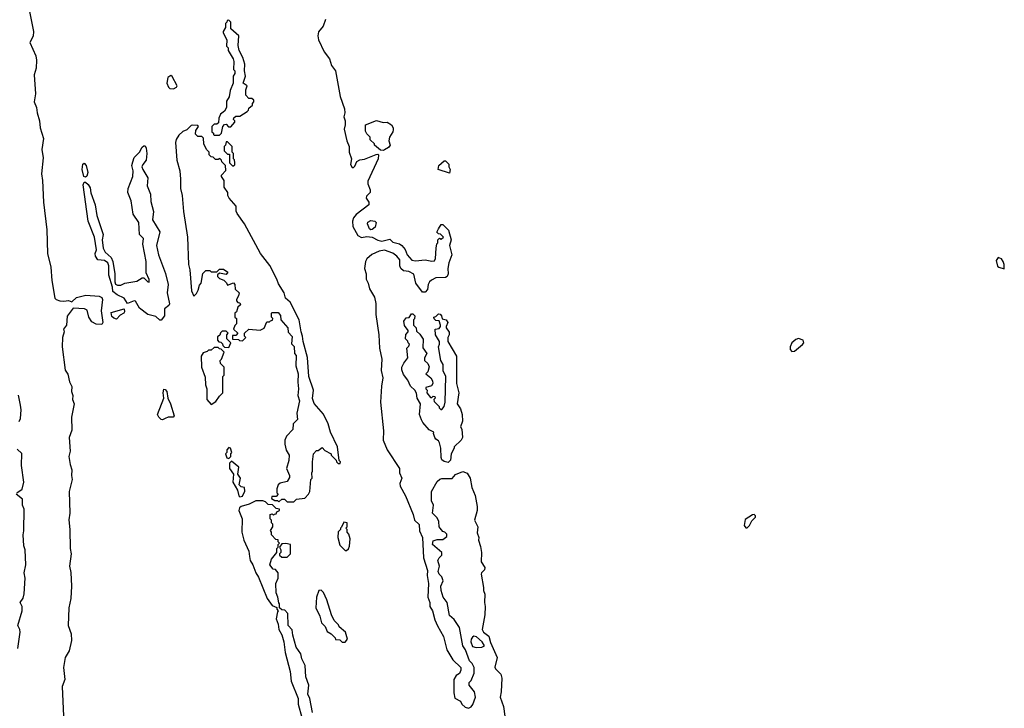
# Model space of a CAD drawing. Extents: x 2029662 to 2246637, y 225654 to 401419.
# Tile 160 of 256: x 2053579 to 2060856, y 387693 to 392783. Entities that reach past the tile are written whole.
import ezdxf

# ---------------------------------------------------------------- set-up
doc = ezdxf.new("R2010")
doc.units = 0

msp = doc.modelspace()

# ---------------------------------------------------------------- linework, layer by layer
at = {"layer": '0CON20XD'}
for points in [[(2053650, 392845), (2053679.6, 392695), (2053677.5, 392662.5), (2053654.2, 392615), (2053696.9, 392515), (2053703.8, 392485), (2053701.4, 392425), (2053685.2, 392375), (2053696.5, 392235), (2053685.8, 392175), (2053703.9, 392135), (2053707, 392095), (2053725.7, 392035), (2053729.5, 391985), (2053755.7, 391905), (2053741.7, 391825), (2053752.7, 391762.7), (2053738.7, 391645), (2053747.5, 391595), (2053754.7, 391434.7), (2053779, 391229), (2053784.8, 391055), (2053808.7, 390955), (2053816, 390855), (2053839.2, 390725), (2053847, 390715), (2053875, 390704.7), (2053905, 390702.4), (2053938.3, 390708.3), (2053965, 390697.5), (2053999, 390731), (2054067.5, 390747.5), (2054165, 390739.6), (2054185, 390728.9), (2054191.4, 390715), (2054182, 390632), (2054193.9, 390546.1), (2054185, 390529.5), (2054145, 390532.2), (2054111.2, 390551.2), (2054090.5, 390585), (2054076.6, 390635), (2054057, 390647), (2053975, 390652.1), (2053928.7, 390591.3), (2053924, 390526), (2053902.5, 390495), (2053907.5, 390475), (2053895.9, 390434.1), (2053893.2, 390365), (2053913.9, 390193.9), (2053935, 390163.3), (2053946.2, 390106.2), (2053965, 390071.2), (2053961.1, 390035), (2053971.1, 390005), (2053968.2, 389975), (2053980.3, 389945), (2053962.1, 389845), (2053965, 389750), (2053944.6, 389695), (2053952, 389595), (2053942.5, 389555), (2053950.5, 389495), (2053964.6, 389455), (2053960.6, 389415), (2053965.7, 389385), (2053944.1, 389295), (2053949.6, 389135), (2053942.7, 389087.3), (2053948.3, 389015), (2053952.6, 388875), (2053959.4, 388835), (2053946.5, 388745), (2053957.1, 388697.1), (2053960.7, 388595), (2053957.1, 388505), (2053941.6, 388435), (2053937.7, 388305), (2053959.5, 388245), (2053960.7, 388195), (2053945, 388118.8), (2053915, 388070), (2053901.9, 387995), (2053911.9, 387905), (2053892.9, 387855), (2053902, 387635)], [(2055055, 391930), (2055070, 391945), (2055080, 391995), (2055091.7, 392008.3), (2055105, 392010), (2055121.7, 391991.7), (2055138.3, 391991.7), (2055170, 392025), (2055170, 392035), (2055160, 392045), (2055161.7, 392058.3), (2055175, 392070), (2055205, 392070), (2055260, 392105), (2055270, 392115), (2055271.7, 392128.3), (2055298.3, 392151.7), (2055300, 392165), (2055310, 392175), (2055308.3, 392188.3), (2055295, 392200), (2055271.7, 392201.7), (2055250, 392225), (2055250, 392265), (2055260, 392295), (2055230, 392315), (2055247.5, 392365), (2055240, 392405), (2055242.5, 392455), (2055227.5, 392505), (2055200, 392555), (2055192.5, 392592.5), (2055197.5, 392665), (2055140, 392715), (2055140, 392765), (2055125, 392780), (2055111.7, 392778.3), (2055110, 392765), (2055100, 392755), (2055100, 392725), (2055083, 392697), (2055082.5, 392685), (2055110, 392635), (2055108.3, 392588.3), (2055120, 392575), (2055120, 392555), (2055157.5, 392495), (2055162.5, 392475), (2055160, 392415), (2055170, 392405), (2055170, 392385), (2055157.5, 392365), (2055157, 392313), (2055135, 392260), (2055126.4, 392213.6), (2055108.3, 392181.7), (2055107.5, 392135), (2055092.5, 392107.5), (2055062.5, 392085), (2055050, 392055), (2055048.3, 392021.7), (2055035, 392010), (2055015, 392010), (2055000, 391995), (2055000, 391955), (2055010, 391945), (2055010, 391935), (2055015, 391930), (2055055, 391930)], [(2055840, 392785), (2055822.5, 392735), (2055786.1, 392693.9), (2055781.2, 392665), (2055786.2, 392635), (2055828, 392545), (2055868.8, 392495), (2055884.1, 392444.1), (2055912.5, 392405), (2055948, 392215), (2055979.2, 392125), (2055980.8, 392095), (2055974, 392065), (2055984.2, 392035), (2055984.2, 392005), (2055978, 391975), (2055997.7, 391887.7), (2056013.8, 391845), (2056013.8, 391805), (2056030, 391755), (2056023.9, 391713.9), (2056035, 391690), (2056045, 391690), (2056055, 391700), (2056070, 391735), (2056093, 391747), (2056127, 391753), (2056213, 391787), (2056225, 391790), (2056230, 391785), (2056227.5, 391755), (2056150.7, 391589.3), (2056150.7, 391570.7), (2056170, 391525), (2056170, 391505), (2056141.7, 391478.3), (2056140, 391465), (2056160, 391435), (2056160, 391415), (2056065, 391342.5), (2056045, 391317.5), (2056038, 391295), (2056040, 391255), (2056078.3, 391188.3), (2056105, 391173.8), (2056145, 391180), (2056185, 391176.7), (2056225, 391153.3), (2056255, 391146.2), (2056315, 391161.2), (2056337.8, 391137.8), (2056385, 391125.7), (2056403.3, 391115), (2056426.7, 391085), (2056442.5, 391045), (2056476.4, 391006.4), (2056505, 391000), (2056575, 391007.5), (2056625, 390997.5), (2056645, 391000), (2056651.7, 391018.3), (2056657.5, 391095), (2056663, 391127), (2056670, 391135), (2056670, 391155), (2056681.7, 391168.3), (2056695, 391160), (2056710, 391175), (2056688.3, 391198.3), (2056675, 391200), (2056661.7, 391211.7), (2056673.3, 391236.7), (2056695, 391270), (2056705, 391270), (2056747, 391227), (2056766.7, 391155), (2056756.2, 391115), (2056772, 391045), (2056750, 390985), (2056743.3, 390945), (2056746.4, 390903.6), (2056737.5, 390885), (2056725, 390877.5), (2056653.6, 390876.4), (2056621.7, 390858.3), (2056607.5, 390845), (2056597.5, 390825), (2056591.7, 390788.3), (2056575, 390770), (2056555, 390770), (2056506.7, 390835), (2056493, 390903), (2056455, 390922.5), (2056415, 390926.7), (2056395, 390943.3), (2056388.8, 390965), (2056388.6, 391008.6), (2056365.7, 391035.7), (2056337, 391057), (2056275, 391079.2), (2056235, 391072.5), (2056182.3, 391047.7), (2056145.3, 391014.7), (2056133.9, 390996.1), (2056128.2, 390945), (2056139.4, 390905), (2056140, 390865), (2056154.3, 390835), (2056163.2, 390793.2), (2056201.7, 390731.7), (2056212, 390685), (2056212, 390605), (2056233.8, 390455), (2056238.8, 390355), (2056254.2, 390275), (2056250.8, 390190.8), (2056263.1, 390135), (2056251.9, 390075), (2056245.9, 389955), (2056268.4, 389745), (2056266.4, 389675), (2056294.1, 389604.1), (2056385.9, 389465.9), (2056385.8, 389435), (2056404.2, 389395), (2056389.2, 389355), (2056390.8, 389335), (2056430, 389265), (2056487.5, 389125), (2056496.7, 389085), (2056531.7, 389051.7), (2056533.3, 389005), (2056556.7, 388955), (2056563.3, 388805), (2056591.7, 388711.7), (2056590.8, 388675), (2056601.2, 388615), (2056596.2, 388515), (2056610, 388475), (2056611.2, 388445), (2056630, 388415), (2056647.7, 388347.7), (2056667.5, 388302.5), (2056710, 388225), (2056736.7, 388125), (2056780.7, 388050.7), (2056840, 387995), (2056840, 387975), (2056828.3, 387951.7), (2056803.6, 387936.4), (2056786.7, 387905), (2056787.7, 387807.7), (2056795, 387767.5), (2056835.9, 387745.9), (2056846.7, 387725), (2056871.7, 387701.7), (2056895, 387693.3), (2056915, 387703.3), (2056928.8, 387721.2), (2056948, 387775), (2056940, 387815), (2056900, 387865), (2056900, 387885), (2056915, 387900), (2056937, 387953), (2056937.5, 387995), (2056922.5, 388025), (2056902.5, 388045), (2056873.3, 388125), (2056853.8, 388155), (2056829.5, 388289.5), (2056788.8, 388348.8), (2056755, 388380), (2056738.8, 388475), (2056708.8, 388515), (2056693.3, 388565), (2056692.5, 388595), (2056707.5, 388635), (2056700, 388665), (2056680, 388685), (2056672.5, 388705), (2056682.5, 388745), (2056670, 388785), (2056680, 388805), (2056700, 388825), (2056700, 388845), (2056630, 388905), (2056635, 388930), (2056665, 388940), (2056705, 388940), (2056737, 388963), (2056735, 388980), (2056720, 388995), (2056705, 389000), (2056687.5, 389025), (2056680, 389035), (2056677.5, 389075), (2056665, 389100), (2056630, 389135), (2056637.5, 389195), (2056623, 389227), (2056622.5, 389295), (2056665, 389370), (2056683, 389387), (2056698.3, 389391.7), (2056775, 389392.5), (2056799.3, 389420.7), (2056855, 389443.3), (2056885, 389431.2), (2056908.9, 389395), (2056921.1, 389325), (2056945, 389267.5), (2056959.2, 389185), (2056961.2, 389155), (2056940, 389085), (2056963.8, 389035), (2056960.5, 388990.5), (2056973.3, 388955), (2056970, 388935), (2056985, 388890), (2056991.2, 388845), (2056988.8, 388775), (2057016.1, 388733.9), (2057013.6, 388716.4), (2056992.5, 388695), (2056990, 388685), (2057007.3, 388587.3), (2057006.2, 388565), (2057015.8, 388535.8), (2057014.2, 388475), (2057020, 388445), (2057015.7, 388385), (2056996.2, 388275), (2057005.8, 388255.8), (2057046.1, 388226.1), (2057059.2, 388179.2), (2057108.8, 388068.8), (2057091.7, 387998.3), (2057096.2, 387985), (2057134.6, 387944.6), (2057142.3, 387915), (2057137.1, 387815), (2057128.8, 387775), (2057155.7, 387705.7), (2057163.3, 387635)], [(2054715, 392271.2), (2054737.5, 392285), (2054742.5, 392295), (2054705, 392362.5), (2054695, 392370), (2054673.3, 392355), (2054666.7, 392315), (2054677.5, 392285), (2054687.5, 392275), (2054715, 392271.2)], [(2055605, 389220), (2055625, 389240), (2055685, 389247.5), (2055712.5, 389275), (2055722.5, 389295), (2055730, 389385), (2055740, 389395), (2055737.5, 389435), (2055743, 389447), (2055742.5, 389515), (2055750, 389575), (2055771.7, 389598.3), (2055785, 389600), (2055815, 389620), (2055835, 389600), (2055880, 389575), (2055880, 389565), (2055918.3, 389528.3), (2055920, 389515), (2055931.7, 389501.7), (2055948.3, 389501.7), (2055950, 389515), (2055940, 389525), (2055928.8, 389625), (2055876.2, 389735), (2055857.5, 389795), (2055825, 389867.5), (2055756.4, 389946.4), (2055743.6, 389983.6), (2055750, 390045), (2055716.7, 390145), (2055706.1, 390286.1), (2055673.6, 390403.6), (2055670, 390445), (2055658.8, 390475), (2055643.9, 390563.9), (2055576.7, 390695), (2055543.9, 390723.9), (2055533.8, 390765), (2055491.7, 390831.7), (2055480, 390865), (2055426.4, 390966.4), (2055358, 391055), (2055241.2, 391275), (2055185, 391350), (2055178.3, 391368.3), (2055177.5, 391405), (2055127.5, 391465), (2055117.5, 391485), (2055117.5, 391505), (2055090, 391545), (2055090, 391595), (2055070, 391625), (2055070, 391635), (2055101.7, 391668.3), (2055100, 391705), (2055071.7, 391731.7), (2055070, 391745), (2055058.3, 391758.3), (2055045, 391750), (2055025, 391750), (2055008.3, 391768.3), (2054995, 391770), (2054980, 391785), (2054980, 391805), (2054960, 391825), (2054940, 391865), (2054938.3, 391908.3), (2054925, 391920), (2054895, 391920), (2054878.3, 391938.3), (2054880, 391965), (2054900, 391995), (2054895, 392000), (2054855, 392002.5), (2054845, 392000), (2054815, 391970), (2054785, 391957.5), (2054755, 391930), (2054735, 391897.5), (2054730, 391875), (2054741.2, 391745), (2054762, 391665), (2054768, 391605), (2054766, 391535), (2054779.2, 391485), (2054789.4, 391365), (2054818.1, 391175), (2054827.1, 390975), (2054837.1, 390935), (2054849.3, 390779.3), (2054865, 390740), (2054885, 390760), (2054897, 390783), (2054908.3, 390821.7), (2054920, 390835), (2054933, 390907), (2054955, 390930), (2054985, 390930), (2054995, 390920), (2055035, 390920), (2055055, 390940), (2055085, 390940), (2055118.3, 390918.3), (2055105, 390900), (2055055, 390910), (2055041.7, 390898.3), (2055040, 390885), (2055055, 390870), (2055088.3, 390858.3), (2055108.3, 390838.3), (2055115, 390820), (2055158.3, 390838.3), (2055170, 390825), (2055171.7, 390791.7), (2055200, 390765), (2055197, 390743), (2055180, 390715), (2055180, 390705), (2055191.7, 390691.7), (2055205, 390690), (2055210, 390675), (2055191.7, 390658.3), (2055180, 390625), (2055170, 390615), (2055170, 390585), (2055180, 390575), (2055180, 390535), (2055168.3, 390521.7), (2055160, 390495), (2055190, 390465), (2055175, 390450), (2055151.7, 390448.3), (2055151.7, 390421.7), (2055195, 390420), (2055203, 390413), (2055225, 390410), (2055250, 390435), (2055240, 390445), (2055240, 390465), (2055273, 390497), (2055355, 390487.5), (2055385, 390502.5), (2055405, 390550), (2055425, 390550), (2055431.7, 390558.3), (2055448.3, 390561.7), (2055450, 390575), (2055440, 390585), (2055440, 390615), (2055445, 390620), (2055488.3, 390618.3), (2055507, 390597), (2055510, 390565), (2055560, 390505), (2055563.3, 390473.3), (2055591.7, 390441.7), (2055588.3, 390388.3), (2055607, 390367), (2055610, 390315), (2055621.7, 390301.7), (2055620, 390225), (2055636.7, 390165), (2055633.8, 390105), (2055640, 390055), (2055633.3, 390005), (2055646.7, 389965), (2055627.5, 389875), (2055631.7, 389828.3), (2055600, 389795), (2055597, 389753), (2055550, 389705), (2055537.5, 389675), (2055537.5, 389645), (2055548.3, 389601.7), (2055570, 389565), (2055567.5, 389525), (2055550, 389465), (2055572.5, 389415), (2055571.7, 389398.3), (2055555, 389370), (2055505, 389357.5), (2055490, 389345), (2055480, 389315), (2055480, 389285), (2055490, 389275), (2055475, 389260), (2055441.7, 389258.3), (2055440, 389245), (2055465, 389230), (2055485, 389230), (2055495, 389220), (2055515, 389240), (2055535, 389240), (2055555, 389220), (2055605, 389220)], [(2056265, 391817.5), (2056245, 391820), (2056200, 391855), (2056200, 391865), (2056170, 391895), (2056170, 391915), (2056145, 391940), (2056135, 391960), (2056135, 392006.2), (2056215, 392037.1), (2056265, 392023.8), (2056295, 392026.7), (2056326.2, 392005), (2056338, 391985), (2056338.8, 391968.8), (2056336.4, 391953.6), (2056310.8, 391915), (2056308.3, 391888.3), (2056317.5, 391855), (2056305, 391837.5), (2056275, 391822.5), (2056265, 391817.5)], [(2054625, 390562.2), (2054615, 390563.5), (2054585, 390589.7), (2054525, 390605.3), (2054465, 390652.2), (2054435, 390701.8), (2054425, 390704.6), (2054375, 390686.2), (2054351.2, 390725), (2054300.3, 390750.3), (2054268, 390775), (2054265.5, 390805.5), (2054238.7, 390895), (2054236.7, 390965), (2054230, 390985), (2054205, 391004.5), (2054155, 391009.1), (2054137.9, 391035), (2054136.7, 391055), (2054146.8, 391083.2), (2054131.5, 391175), (2054083.8, 391295), (2054048.3, 391561.7), (2054055, 391581.2), (2054065, 391582), (2054085, 391566.2), (2054100.5, 391540.5), (2054104.6, 391504.6), (2054135.3, 391415.3), (2054148.8, 391335), (2054172.8, 391262.8), (2054196.5, 391195), (2054187.8, 391155), (2054196.5, 391095), (2054211.2, 391065), (2054255, 391025.6), (2054268, 390995), (2054282.9, 390905), (2054281.3, 390845), (2054287.3, 390827.3), (2054301.3, 390821.3), (2054325, 390822.1), (2054355.6, 390835.6), (2054445, 390850.6), (2054485, 390874.5), (2054495, 390874.4), (2054525, 390844.5), (2054536, 390844), (2054535, 390863.8), (2054513.2, 390913.2), (2054512.9, 390995), (2054487.6, 391125), (2054493.9, 391165), (2054464.7, 391195), (2054458.2, 391285), (2054417.5, 391345), (2054402.7, 391445), (2054377.8, 391505), (2054379.2, 391535), (2054415.5, 391625), (2054416.7, 391665), (2054407.5, 391705), (2054413.8, 391733.8), (2054424, 391765), (2054463.8, 391805), (2054485, 391840), (2054495, 391850), (2054505, 391850), (2054513, 391833), (2054519.2, 391795), (2054514.1, 391745.9), (2054487.7, 391712.3), (2054482, 391695), (2054488, 391675), (2054525.6, 391615), (2054521.4, 391555), (2054545, 391492.5), (2054548.7, 391438.7), (2054568, 391365), (2054560.4, 391305), (2054614.6, 391215), (2054589.2, 391115), (2054605, 391045.8), (2054657.1, 390907.1), (2054676.4, 390825), (2054669, 390765), (2054685.9, 390684.1), (2054680, 390670), (2054649.3, 390645), (2054648.6, 390595), (2054625, 390562.2)], [(2055155, 391700), (2055168.3, 391711.7), (2055170, 391725), (2055167, 391747), (2055160, 391755), (2055160, 391795), (2055150, 391805), (2055150, 391845), (2055115, 391880), (2055105, 391880), (2055100, 391855), (2055090, 391845), (2055090, 391815), (2055115, 391790), (2055128.3, 391788.3), (2055130, 391725), (2055155, 391700)], [(2054065, 391618.8), (2054052.5, 391625), (2054040, 391675), (2054044.2, 391715.8), (2054055, 391723.3), (2054070, 391705), (2054081.4, 391655), (2054075, 391626.7), (2054065, 391618.8)], [(2056755, 391650), (2056672.5, 391675), (2056677.5, 391705), (2056715, 391740), (2056725, 391740), (2056750, 391715), (2056750, 391695), (2056760, 391675), (2056755, 391650)], [(2056175, 391230), (2056165, 391237.5), (2056148.8, 391275), (2056152.3, 391287.7), (2056175, 391298.8), (2056203.6, 391293.6), (2056213, 391283), (2056205, 391250), (2056185, 391232.5), (2056175, 391230)], [(2060855, 390942.5), (2060856.2, 390973.8), (2060848, 390995), (2060835, 391016.2), (2060810, 391025), (2060797, 391003), (2060805, 390962.5), (2060815, 390953.3), (2060855, 390942.5)], [(2054295, 390570.8), (2054275, 390576.2), (2054259.7, 390589.7), (2054255, 390620), (2054350, 390645), (2054353.3, 390625), (2054348.5, 390615), (2054320.5, 390599.5), (2054295, 390570.8)], [(2056745, 389510), (2056715, 389516.7), (2056699.3, 389529.3), (2056693.6, 389546.4), (2056692.5, 389615), (2056682.5, 389655), (2056675, 389670), (2056655, 389682.5), (2056647.5, 389695), (2056637.5, 389725), (2056640, 389735), (2056605, 389752.5), (2056557.5, 389805), (2056547.5, 389825), (2056533.3, 389865), (2056540, 389945), (2056517.5, 389985), (2056511.7, 390021.7), (2056500, 390045), (2056467.5, 390075), (2056448.3, 390118.3), (2056415, 390160), (2056403.6, 390196.4), (2056403.8, 390215), (2056417.5, 390245), (2056447, 390283), (2056440, 390355), (2056455, 390370), (2056460, 390385), (2056450, 390395), (2056448.3, 390408.3), (2056430, 390425), (2056433, 390457), (2056450, 390475), (2056450, 390485), (2056423, 390523), (2056417.5, 390555), (2056435, 390580), (2056458.3, 390581.7), (2056475, 390610), (2056485, 390610), (2056500, 390595), (2056497, 390573), (2056490, 390565), (2056490, 390525), (2056510, 390505), (2056511.7, 390481.7), (2056535, 390460), (2056561.7, 390421.7), (2056558.3, 390358.3), (2056587.5, 390315), (2056570, 390285), (2056570, 390265), (2056595, 390242.5), (2056606.4, 390216.4), (2056595, 390180), (2056580, 390165), (2056616.4, 390136.4), (2056630, 390115), (2056632.5, 390095), (2056623, 390077), (2056580, 390065), (2056580, 390055), (2056590, 390045), (2056587.5, 390025), (2056615, 389990), (2056625, 389990), (2056635, 390000), (2056648.3, 389998.3), (2056650, 389985), (2056640, 389975), (2056641.7, 389961.7), (2056680, 389925), (2056680, 389915), (2056691.7, 389901.7), (2056698.3, 389901.7), (2056717, 389923), (2056722.5, 389955), (2056727.5, 390145), (2056708.3, 390188.3), (2056707.5, 390235), (2056692.5, 390265), (2056673.3, 390365), (2056682.5, 390385), (2056682.5, 390405), (2056652.5, 390455), (2056650, 390495), (2056678.3, 390501.7), (2056690, 390515), (2056690, 390525), (2056678.3, 390558.3), (2056655, 390560), (2056641.7, 390571.7), (2056640, 390585), (2056655, 390590), (2056675, 390610), (2056687, 390607), (2056697.5, 390595), (2056701.7, 390571.7), (2056730, 390565), (2056742.5, 390545), (2056730, 390515), (2056730, 390505), (2056753, 390473), (2056752.5, 390455), (2056742.5, 390435), (2056742.5, 390405), (2056806.1, 390296.1), (2056807.5, 390095), (2056823.8, 390025), (2056812.5, 389945), (2056837.7, 389907.7), (2056848.8, 389865), (2056851.2, 389815), (2056837.5, 389775), (2056846.4, 389756.4), (2056851.2, 389695), (2056842.5, 389675), (2056790, 389625), (2056790, 389615), (2056767.5, 389575), (2056761.7, 389528.3), (2056745, 389510)], [(2055125, 390360), (2055140, 390395), (2055110, 390425), (2055110, 390455), (2055120, 390465), (2055105, 390480), (2055075, 390480), (2055061.7, 390468.3), (2055058.3, 390451.7), (2055041.7, 390438.3), (2055040, 390415), (2055051.7, 390401.7), (2055065, 390400), (2055078.3, 390388.3), (2055080, 390375), (2055091.7, 390361.7), (2055125, 390360)], [(2059285, 390330), (2059305, 390332), (2059365, 390382.5), (2059373.3, 390395), (2059370, 390415), (2059335, 390426.2), (2059315, 390418.8), (2059286.7, 390395), (2059273.3, 390365), (2059272.5, 390345), (2059285, 390330)], [(2054995, 389940), (2055029.3, 389960.7), (2055055, 390000), (2055080, 390025), (2055080, 390145), (2055090, 390155), (2055090, 390215), (2055061.7, 390241.7), (2055060, 390265), (2055070, 390275), (2055090, 390325), (2055068.3, 390348.3), (2055055, 390350), (2055045, 390360), (2055015, 390360), (2054995, 390340), (2054975, 390340), (2054965, 390330), (2054935, 390320), (2054920, 390295), (2054921.4, 390215), (2054950.7, 390140.7), (2054951.2, 390085), (2054961.2, 390055), (2054962, 389975), (2054995, 389940)], [(2053575.5, 389814.5), (2053583.4, 389835), (2053589.3, 389900.7), (2053585.7, 389935), (2053568.7, 390008.7)], [(2054635, 389826), (2054625, 389828), (2054606, 389845), (2054597.1, 389865), (2054643.5, 389985), (2054640, 390025), (2054645, 390052.5), (2054655, 390050), (2054666, 390035), (2054674.3, 389985), (2054694.2, 389945), (2054719.2, 389855), (2054713.9, 389846.1), (2054675, 389845.7), (2054655, 389834.5), (2054635, 389826)], [(2053556.7, 389285), (2053597, 389313), (2053609.1, 389365), (2053592.7, 389487.3), (2053595, 389576.6), (2053559.6, 389609.6)], [(2055125, 389540), (2055140, 389555), (2055140, 389575), (2055147.5, 389585), (2055137.5, 389615), (2055125, 389620), (2055110, 389605), (2055110, 389585), (2055100, 389575), (2055110, 389545), (2055125, 389540)], [(2055205, 389257.5), (2055225, 389262.5), (2055241.7, 389298.3), (2055240, 389325), (2055215, 389330), (2055200, 389345), (2055210, 389395), (2055190, 389425), (2055197.5, 389475), (2055145, 389520), (2055130, 389505), (2055130, 389465), (2055160, 389425), (2055153.8, 389365), (2055187.5, 389305), (2055197.5, 389265), (2055205, 389257.5)], [(2053564.3, 388135), (2053581.1, 388255), (2053579.3, 388275), (2053565.5, 388305.5), (2053596.2, 388415), (2053596.2, 388445), (2053583.3, 388475), (2053605, 388506.2), (2053610.9, 388539.1), (2053619.5, 388655), (2053612.5, 388695), (2053623.6, 388753.6), (2053618.4, 388865), (2053610, 388895), (2053603.2, 388975), (2053608.8, 389005), (2053610.8, 389165), (2053600.5, 389195), (2053598.6, 389238.6), (2053553.5, 389275)], [(2055743, 387663), (2055722.5, 387765), (2055708.3, 387798.3), (2055716.7, 387865), (2055693.3, 387925), (2055689.3, 388009.3), (2055665, 388060), (2055657.5, 388095), (2055623.3, 388145), (2055596.7, 388235), (2055592.5, 388272.5), (2055562.5, 388305), (2055560, 388395), (2055538.3, 388418.3), (2055515, 388420), (2055500, 388435), (2055500, 388465), (2055493, 388473), (2055487.5, 388515), (2055473.6, 388546.4), (2055472.5, 388615), (2055490, 388655), (2055490, 388695), (2055468.3, 388718.3), (2055451.7, 388721.7), (2055427.5, 388755), (2055440, 388795), (2055480, 388845), (2055480, 388875), (2055490, 388885), (2055490, 388905), (2055500, 388915), (2055490, 388925), (2055488.3, 388938.3), (2055471.7, 388941.7), (2055440, 388975), (2055440, 388995), (2055432.5, 389007.5), (2055450, 389035), (2055450, 389055), (2055440, 389065), (2055440, 389085), (2055430, 389095), (2055430, 389125), (2055445, 389130), (2055455, 389120), (2055461.7, 389128.3), (2055475, 389130), (2055480, 389145), (2055500, 389155), (2055500, 389165), (2055475, 389170), (2055448.3, 389198.3), (2055415, 389200), (2055395, 389220), (2055375, 389227.5), (2055325, 389227.5), (2055275, 389201.2), (2055215, 389186.2), (2055203.3, 389175), (2055197.5, 389155), (2055222.5, 389095), (2055220, 388995), (2055236.2, 388935), (2055271.2, 388855), (2055276.2, 388815), (2055283.3, 388785), (2055301.2, 388755), (2055323.3, 388695), (2055343.6, 388663.6), (2055406.7, 388505), (2055445, 388452.5), (2055478.3, 388438.3), (2055480, 388425), (2055490, 388415), (2055483, 388407), (2055473.8, 388355), (2055490, 388315), (2055493.8, 388275), (2055515.9, 388235.9), (2055532, 388185), (2055540, 388105), (2055578, 387965), (2055586, 387895), (2055636.2, 387765), (2055638, 387725), (2055664, 387625)], [(2055995, 388860), (2056008.3, 388871.7), (2056017, 388893), (2056022.5, 388945), (2056011.7, 388981.7), (2056000, 388995), (2056000, 389015), (2055990, 389025), (2056000, 389035), (2056000, 389065), (2055975, 389070), (2055958.3, 389031.7), (2055950, 389025), (2055950, 389015), (2055933, 388997), (2055930, 388955), (2055945, 388900), (2055985, 388860), (2055995, 388860)], [(2058955, 389027.7), (2058972.5, 389045), (2058990.2, 389079.8), (2059016, 389105), (2059017.8, 389115), (2059008.6, 389125), (2058995, 389123.5), (2058941.9, 389088.1), (2058934.4, 389045), (2058945, 389028.4), (2058955, 389027.7)], [(2055555, 388810), (2055580, 388835), (2055580, 388905), (2055545, 388912.5), (2055515, 388910), (2055500, 388885), (2055510, 388865), (2055510, 388845), (2055500, 388835), (2055500, 388825), (2055515, 388810), (2055555, 388810)], [(2055985, 388182.5), (2056002.5, 388205), (2055986.7, 388255), (2055940, 388295), (2055935, 388310), (2055903, 388343), (2055882.5, 388385), (2055850, 388495), (2055825, 388550), (2055807, 388567), (2055790, 388565), (2055772.5, 388515), (2055767.5, 388435), (2055796.7, 388375), (2055810, 388325), (2055837, 388297), (2055850.7, 388260.7), (2055880, 388245), (2055910, 388215), (2055911.7, 388201.7), (2055945, 388200), (2055963, 388183), (2055985, 388182.5)], [(2056951.7, 388141.7), (2056995, 388144.2), (2057013.3, 388155), (2056998, 388185), (2056955, 388221.5), (2056935, 388225.6), (2056925, 388220), (2056915.5, 388205), (2056913.1, 388185), (2056925, 388151.2), (2056951.7, 388141.7)]]:
    msp.add_lwpolyline(points, dxfattribs=at)

doc.saveas('drawing.dxf')
